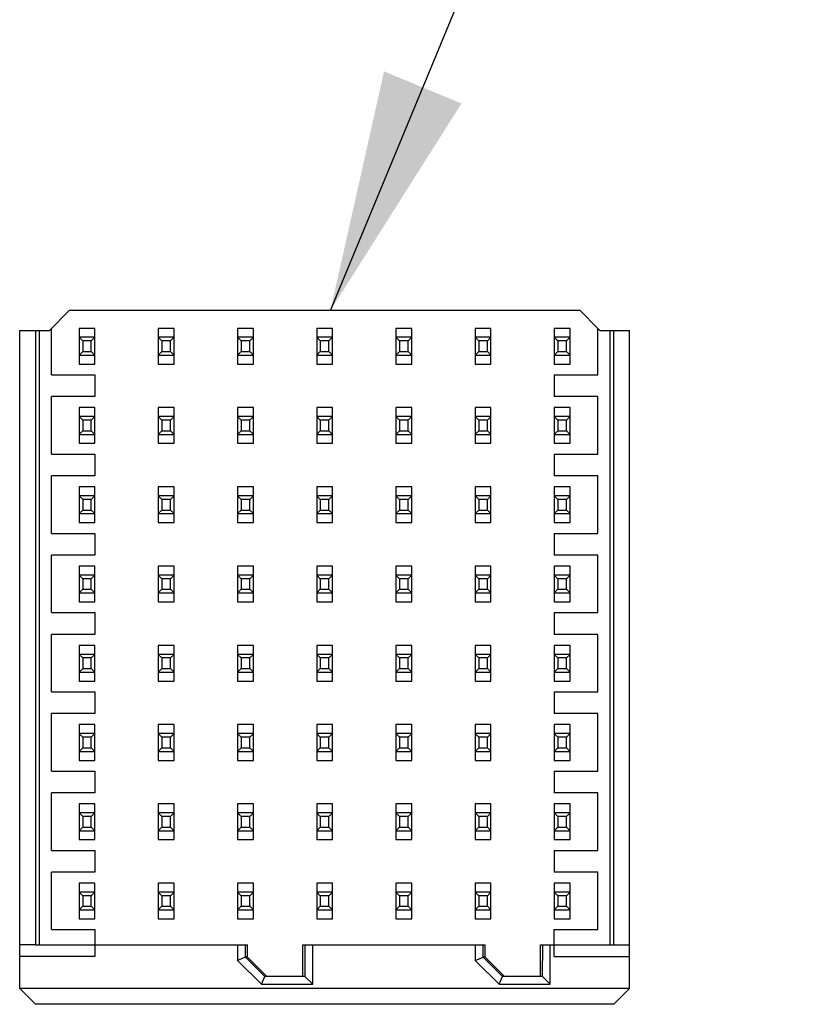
# Model space of a CAD drawing. Header units: inches. Extents: x 0 to 34, y 0 to 22.
# Tile 5 of 59: x 11.372 to 11.96, y 6.079 to 6.812. Entities that reach past the tile are written whole.
import ezdxf

# ---------------------------------------------------------------- set-up
doc = ezdxf.new("R2010")
doc.units = ezdxf.units.IN
doc.header["$LTSCALE"] = 1.87
doc.header["$MEASUREMENT"] = 0
doc.layers.get('0').update_dxf_attribs({"linetype": 'CONTINUOUS'})
doc.layers.add('DETAIL', color=7, linetype='CONTINUOUS')
doc.styles.get("Standard").update_dxf_attribs({"font": 'txt', "width": 0.8})
doc.dimstyles.get("Standard").update_dxf_attribs({"dimtxt": 0.125, "dimasz": 0.18, "dimexe": 0.18, "dimexo": 0.0625, "dimgap": 0.09, "dimtad": 0, "dimtih": 1, "dimtoh": 1, "dimdec": 3, "dimzin": 4, "dimdsep": 46, "dimtxsty": 'STANDARD', "dimblk": '_FILLED', "dimblk1": '_FILLED', "dimblk2": '_FILLED', "dimcen": 0.09, "dimadec": 0, "dimazin": 0, "dimtol": 1, "dimtp": 0.01, "dimtm": 0.01, "dimtfac": 1, "dimtdec": 3, "dimtofl": 0, "dimtmove": 0, "dimatfit": 3, "dimldrblk": '_FILLED', "dimfxl": 1, "dimtolj": 1, "dimtzin": 4, "dimarcsym": 0})

# ---------------------------------------------------------------- blocks, each defined once
blk = doc.blocks.new('_FILLED')
at = {"color": 0, "linetype": 'BYBLOCK'}
blk.add_solid([(0, 0), (-1, 0.1736), (-1, -0.1736)], dxfattribs=at)

msp = doc.modelspace()

# ---------------------------------------------------------------- linework, layer by layer
at = {"color": 7, "linetype": 'CONTINUOUS'}
for p, q in [((11.40931, 6.59562), (11.39455, 6.58086)), ((11.79021, 6.59562), (11.40931, 6.59562)), ((11.80346, 6.58237), (11.79021, 6.59562)), ((11.3724, 6.09059), (11.3724, 6.58086)), ((11.3724, 6.58086), (11.39455, 6.58086)), ((11.38421, 6.58085), (11.38421, 6.12317)), ((11.38716, 6.12319), (11.38716, 6.58086)), ((11.39602, 6.54779), (11.39602, 6.58233)), ((11.41669, 6.58241), (11.41669, 6.55581)), ((11.4285, 6.58241), (11.41669, 6.58241)), ((11.4285, 6.55581), (11.4285, 6.58241)), ((11.47575, 6.58241), (11.47575, 6.55581)), ((11.48756, 6.58241), (11.47575, 6.58241)), ((11.48756, 6.55581), (11.48756, 6.58241)), ((11.5348, 6.58241), (11.5348, 6.55581)), ((11.54661, 6.58241), (11.5348, 6.58241)), ((11.54661, 6.55581), (11.54661, 6.58241)), ((11.59386, 6.58241), (11.59386, 6.55581)), ((11.60567, 6.58241), (11.59386, 6.58241)), ((11.60567, 6.55581), (11.60567, 6.58241)), ((11.65291, 6.58241), (11.65291, 6.55581)), ((11.66472, 6.58241), (11.65291, 6.58241)), ((11.66472, 6.55581), (11.66472, 6.58241)), ((11.71197, 6.58241), (11.71197, 6.55581)), ((11.72378, 6.58241), (11.71197, 6.58241)), ((11.72378, 6.55581), (11.72378, 6.58241)), ((11.77102, 6.58241), (11.77102, 6.55581)), ((11.78283, 6.58241), (11.77102, 6.58241)), ((11.78283, 6.55581), (11.78283, 6.58241)), ((11.8035, 6.54779), (11.8035, 6.58233)), ((11.80498, 6.58086), (11.8035, 6.58233)), ((11.80498, 6.58086), (11.82712, 6.58086)), ((11.81236, 6.58086), (11.81236, 6.12318)), ((11.81531, 6.12318), (11.81531, 6.58086)), ((11.82712, 6.09059), (11.82712, 6.58086)), ((11.41939, 6.57306), (11.41669, 6.57576)), ((11.4285, 6.57576), (11.41669, 6.57576)), ((11.41939, 6.57306), (11.41939, 6.56517)), ((11.42581, 6.57306), (11.41939, 6.57306)), ((11.4285, 6.57576), (11.42581, 6.57306)), ((11.42581, 6.56517), (11.42581, 6.57306)), ((11.47844, 6.57306), (11.47575, 6.57576)), ((11.48756, 6.57576), (11.47575, 6.57576)), ((11.47844, 6.57306), (11.47844, 6.56517)), ((11.48486, 6.57306), (11.47844, 6.57306)), ((11.48756, 6.57576), (11.48486, 6.57306)), ((11.48486, 6.56517), (11.48486, 6.57306)), ((11.5375, 6.57306), (11.5348, 6.57576)), ((11.54661, 6.57576), (11.5348, 6.57576)), ((11.5375, 6.57306), (11.5375, 6.56517)), ((11.54392, 6.57306), (11.5375, 6.57306)), ((11.54661, 6.57576), (11.54392, 6.57306)), ((11.54392, 6.56517), (11.54392, 6.57306)), ((11.59655, 6.57306), (11.59386, 6.57576)), ((11.60567, 6.57576), (11.59386, 6.57576)), ((11.59655, 6.57306), (11.59655, 6.56517)), ((11.60297, 6.57306), (11.59655, 6.57306)), ((11.60567, 6.57576), (11.60297, 6.57306)), ((11.60297, 6.56517), (11.60297, 6.57306)), ((11.65561, 6.57306), (11.65291, 6.57576)), ((11.66472, 6.57576), (11.65291, 6.57576)), ((11.65561, 6.57306), (11.65561, 6.56517)), ((11.66203, 6.57306), (11.65561, 6.57306)), ((11.66472, 6.57576), (11.66203, 6.57306)), ((11.66203, 6.56517), (11.66203, 6.57306)), ((11.71466, 6.57306), (11.71197, 6.57576)), ((11.72378, 6.57576), (11.71197, 6.57576)), ((11.71466, 6.57306), (11.71466, 6.56517)), ((11.72108, 6.57306), (11.71466, 6.57306)), ((11.72378, 6.57576), (11.72108, 6.57306)), ((11.72108, 6.56517), (11.72108, 6.57306)), ((11.77372, 6.57306), (11.77102, 6.57576)), ((11.78283, 6.57576), (11.77102, 6.57576)), ((11.77372, 6.57306), (11.77372, 6.56517)), ((11.78014, 6.57306), (11.77372, 6.57306)), ((11.78283, 6.57576), (11.78014, 6.57306)), ((11.78014, 6.56517), (11.78014, 6.57306)), ((11.41669, 6.56247), (11.41939, 6.56517)), ((11.41669, 6.56247), (11.4285, 6.56247)), ((11.41939, 6.56517), (11.42581, 6.56517)), ((11.42581, 6.56517), (11.4285, 6.56247)), ((11.47575, 6.56247), (11.47844, 6.56517)), ((11.47575, 6.56247), (11.48756, 6.56247)), ((11.47844, 6.56517), (11.48486, 6.56517)), ((11.48486, 6.56517), (11.48756, 6.56247)), ((11.5348, 6.56247), (11.5375, 6.56517)), ((11.5348, 6.56247), (11.54661, 6.56247)), ((11.5375, 6.56517), (11.54392, 6.56517)), ((11.54392, 6.56517), (11.54661, 6.56247)), ((11.59386, 6.56247), (11.59655, 6.56517)), ((11.59386, 6.56247), (11.60567, 6.56247)), ((11.59655, 6.56517), (11.60297, 6.56517)), ((11.60297, 6.56517), (11.60567, 6.56247)), ((11.65291, 6.56247), (11.65561, 6.56517)), ((11.65291, 6.56247), (11.66472, 6.56247)), ((11.65561, 6.56517), (11.66203, 6.56517)), ((11.66203, 6.56517), (11.66472, 6.56247)), ((11.71197, 6.56247), (11.71466, 6.56517)), ((11.71197, 6.56247), (11.72378, 6.56247)), ((11.71466, 6.56517), (11.72108, 6.56517)), ((11.72108, 6.56517), (11.72378, 6.56247)), ((11.77102, 6.56247), (11.77372, 6.56517)), ((11.77102, 6.56247), (11.78283, 6.56247)), ((11.77372, 6.56517), (11.78014, 6.56517)), ((11.78014, 6.56517), (11.78283, 6.56247)), ((11.41669, 6.55581), (11.4285, 6.55581)), ((11.47575, 6.55581), (11.48756, 6.55581)), ((11.5348, 6.55581), (11.54661, 6.55581)), ((11.59386, 6.55581), (11.60567, 6.55581)), ((11.65291, 6.55581), (11.66472, 6.55581)), ((11.71197, 6.55581), (11.72378, 6.55581)), ((11.77102, 6.55581), (11.78283, 6.55581)), ((11.39602, 6.54779), (11.4285, 6.54779)), ((11.4285, 6.54779), (11.4285, 6.53155)), ((11.77102, 6.54779), (11.77102, 6.53155)), ((11.77102, 6.54779), (11.8035, 6.54779)), ((11.39602, 6.48873), (11.39602, 6.53155)), ((11.4285, 6.53155), (11.39602, 6.53155)), ((11.8035, 6.53155), (11.77102, 6.53155)), ((11.8035, 6.48873), (11.8035, 6.53155)), ((11.41669, 6.52336), (11.41669, 6.49675)), ((11.4285, 6.52336), (11.41669, 6.52336)), ((11.4285, 6.49675), (11.4285, 6.52336)), ((11.47575, 6.52336), (11.47575, 6.49675)), ((11.48756, 6.52336), (11.47575, 6.52336)), ((11.48756, 6.49675), (11.48756, 6.52336)), ((11.5348, 6.52336), (11.5348, 6.49675)), ((11.54661, 6.52336), (11.5348, 6.52336)), ((11.54661, 6.49675), (11.54661, 6.52336)), ((11.59386, 6.52336), (11.59386, 6.49675)), ((11.60567, 6.52336), (11.59386, 6.52336)), ((11.60567, 6.49675), (11.60567, 6.52336)), ((11.65291, 6.52336), (11.65291, 6.49675)), ((11.66472, 6.52336), (11.65291, 6.52336)), ((11.66472, 6.49675), (11.66472, 6.52336)), ((11.71197, 6.52336), (11.71197, 6.49675)), ((11.72378, 6.52336), (11.71197, 6.52336)), ((11.72378, 6.49675), (11.72378, 6.52336)), ((11.77102, 6.52336), (11.77102, 6.49675)), ((11.78283, 6.52336), (11.77102, 6.52336)), ((11.78283, 6.49675), (11.78283, 6.52336)), ((11.41939, 6.514), (11.41669, 6.5167)), ((11.4285, 6.5167), (11.41669, 6.5167)), ((11.4285, 6.5167), (11.42581, 6.514)), ((11.47844, 6.514), (11.47575, 6.5167)), ((11.48756, 6.5167), (11.47575, 6.5167)), ((11.48756, 6.5167), (11.48486, 6.514)), ((11.5375, 6.514), (11.5348, 6.5167)), ((11.54661, 6.5167), (11.5348, 6.5167)), ((11.54661, 6.5167), (11.54392, 6.514)), ((11.59655, 6.514), (11.59386, 6.5167)), ((11.60567, 6.5167), (11.59386, 6.5167)), ((11.60567, 6.5167), (11.60297, 6.514)), ((11.65561, 6.514), (11.65291, 6.5167)), ((11.66472, 6.5167), (11.65291, 6.5167)), ((11.66472, 6.5167), (11.66203, 6.514)), ((11.71466, 6.514), (11.71197, 6.5167)), ((11.72378, 6.5167), (11.71197, 6.5167)), ((11.72378, 6.5167), (11.72108, 6.514)), ((11.77372, 6.514), (11.77102, 6.5167)), ((11.78283, 6.5167), (11.77102, 6.5167)), ((11.78283, 6.5167), (11.78014, 6.514)), ((11.41939, 6.514), (11.41939, 6.50611)), ((11.42581, 6.514), (11.41939, 6.514)), ((11.42581, 6.50611), (11.42581, 6.514)), ((11.47844, 6.514), (11.47844, 6.50611)), ((11.48486, 6.514), (11.47844, 6.514)), ((11.48486, 6.50611), (11.48486, 6.514)), ((11.5375, 6.514), (11.5375, 6.50611)), ((11.54392, 6.514), (11.5375, 6.514)), ((11.54392, 6.50611), (11.54392, 6.514)), ((11.59655, 6.514), (11.59655, 6.50611)), ((11.60297, 6.514), (11.59655, 6.514)), ((11.60297, 6.50611), (11.60297, 6.514)), ((11.65561, 6.514), (11.65561, 6.50611)), ((11.66203, 6.514), (11.65561, 6.514)), ((11.66203, 6.50611), (11.66203, 6.514)), ((11.71466, 6.514), (11.71466, 6.50611)), ((11.72108, 6.514), (11.71466, 6.514)), ((11.72108, 6.50611), (11.72108, 6.514)), ((11.77372, 6.514), (11.77372, 6.50611)), ((11.78014, 6.514), (11.77372, 6.514)), ((11.78014, 6.50611), (11.78014, 6.514)), ((11.41669, 6.50341), (11.41939, 6.50611)), ((11.41669, 6.50341), (11.4285, 6.50341)), ((11.41939, 6.50611), (11.42581, 6.50611)), ((11.42581, 6.50611), (11.4285, 6.50341)), ((11.47575, 6.50341), (11.47844, 6.50611)), ((11.47575, 6.50341), (11.48756, 6.50341)), ((11.47844, 6.50611), (11.48486, 6.50611)), ((11.48486, 6.50611), (11.48756, 6.50341)), ((11.5348, 6.50341), (11.5375, 6.50611)), ((11.5348, 6.50341), (11.54661, 6.50341)), ((11.5375, 6.50611), (11.54392, 6.50611)), ((11.54392, 6.50611), (11.54661, 6.50341)), ((11.59386, 6.50341), (11.59655, 6.50611)), ((11.59386, 6.50341), (11.60567, 6.50341)), ((11.59655, 6.50611), (11.60297, 6.50611)), ((11.60297, 6.50611), (11.60567, 6.50341)), ((11.65291, 6.50341), (11.65561, 6.50611)), ((11.65291, 6.50341), (11.66472, 6.50341)), ((11.65561, 6.50611), (11.66203, 6.50611)), ((11.66203, 6.50611), (11.66472, 6.50341)), ((11.71197, 6.50341), (11.71466, 6.50611)), ((11.71197, 6.50341), (11.72378, 6.50341)), ((11.71466, 6.50611), (11.72108, 6.50611)), ((11.72108, 6.50611), (11.72378, 6.50341)), ((11.77102, 6.50341), (11.77372, 6.50611)), ((11.77102, 6.50341), (11.78283, 6.50341)), ((11.77372, 6.50611), (11.78014, 6.50611)), ((11.78014, 6.50611), (11.78283, 6.50341)), ((11.41669, 6.49675), (11.4285, 6.49675)), ((11.47575, 6.49675), (11.48756, 6.49675)), ((11.5348, 6.49675), (11.54661, 6.49675)), ((11.59386, 6.49675), (11.60567, 6.49675)), ((11.65291, 6.49675), (11.66472, 6.49675)), ((11.71197, 6.49675), (11.72378, 6.49675)), ((11.77102, 6.49675), (11.78283, 6.49675)), ((11.39602, 6.48873), (11.4285, 6.48873)), ((11.4285, 6.48873), (11.4285, 6.47249)), ((11.77102, 6.48873), (11.77102, 6.47249)), ((11.77102, 6.48873), (11.8035, 6.48873)), ((11.39602, 6.42968), (11.39602, 6.47249)), ((11.4285, 6.47249), (11.39602, 6.47249)), ((11.8035, 6.47249), (11.77102, 6.47249)), ((11.8035, 6.42968), (11.8035, 6.47249)), ((11.41669, 6.4643), (11.41669, 6.4377)), ((11.4285, 6.4643), (11.41669, 6.4643)), ((11.4285, 6.4377), (11.4285, 6.4643)), ((11.47575, 6.4643), (11.47575, 6.4377)), ((11.48756, 6.4643), (11.47575, 6.4643)), ((11.48756, 6.4377), (11.48756, 6.4643)), ((11.5348, 6.4643), (11.5348, 6.4377)), ((11.54661, 6.4643), (11.5348, 6.4643)), ((11.54661, 6.4377), (11.54661, 6.4643)), ((11.59386, 6.4643), (11.59386, 6.4377)), ((11.60567, 6.4643), (11.59386, 6.4643)), ((11.60567, 6.4377), (11.60567, 6.4643)), ((11.65291, 6.4643), (11.65291, 6.4377)), ((11.66472, 6.4643), (11.65291, 6.4643)), ((11.66472, 6.4377), (11.66472, 6.4643)), ((11.71197, 6.4643), (11.71197, 6.4377)), ((11.72378, 6.4643), (11.71197, 6.4643)), ((11.72378, 6.4377), (11.72378, 6.4643)), ((11.77102, 6.4643), (11.77102, 6.4377)), ((11.78283, 6.4643), (11.77102, 6.4643)), ((11.78283, 6.4377), (11.78283, 6.4643)), ((11.41939, 6.45495), (11.41669, 6.45765)), ((11.4285, 6.45765), (11.41669, 6.45765)), ((11.4285, 6.45765), (11.42581, 6.45495)), ((11.47844, 6.45495), (11.47575, 6.45765)), ((11.48756, 6.45765), (11.47575, 6.45765)), ((11.48756, 6.45765), (11.48486, 6.45495)), ((11.5375, 6.45495), (11.5348, 6.45765)), ((11.54661, 6.45765), (11.5348, 6.45765)), ((11.54661, 6.45765), (11.54392, 6.45495)), ((11.59655, 6.45495), (11.59386, 6.45765)), ((11.60567, 6.45765), (11.59386, 6.45765)), ((11.60567, 6.45765), (11.60297, 6.45495)), ((11.65561, 6.45495), (11.65291, 6.45765)), ((11.66472, 6.45765), (11.65291, 6.45765)), ((11.66472, 6.45765), (11.66203, 6.45495)), ((11.71466, 6.45495), (11.71197, 6.45765)), ((11.72378, 6.45765), (11.71197, 6.45765)), ((11.72378, 6.45765), (11.72108, 6.45495)), ((11.77372, 6.45495), (11.77102, 6.45765)), ((11.78283, 6.45765), (11.77102, 6.45765)), ((11.78283, 6.45765), (11.78014, 6.45495)), ((11.41939, 6.45495), (11.41939, 6.44706)), ((11.42581, 6.45495), (11.41939, 6.45495)), ((11.42581, 6.44706), (11.42581, 6.45495)), ((11.47844, 6.45495), (11.47844, 6.44706)), ((11.48486, 6.45495), (11.47844, 6.45495)), ((11.48486, 6.44706), (11.48486, 6.45495)), ((11.5375, 6.45495), (11.5375, 6.44706)), ((11.54392, 6.45495), (11.5375, 6.45495)), ((11.54392, 6.44706), (11.54392, 6.45495)), ((11.59655, 6.45495), (11.59655, 6.44706)), ((11.60297, 6.45495), (11.59655, 6.45495)), ((11.60297, 6.44706), (11.60297, 6.45495)), ((11.65561, 6.45495), (11.65561, 6.44706)), ((11.66203, 6.45495), (11.65561, 6.45495)), ((11.66203, 6.44706), (11.66203, 6.45495)), ((11.71466, 6.45495), (11.71466, 6.44706)), ((11.72108, 6.45495), (11.71466, 6.45495)), ((11.72108, 6.44706), (11.72108, 6.45495)), ((11.77372, 6.45495), (11.77372, 6.44706)), ((11.78014, 6.45495), (11.77372, 6.45495)), ((11.78014, 6.44706), (11.78014, 6.45495)), ((11.41669, 6.44436), (11.41939, 6.44706)), ((11.41669, 6.44436), (11.4285, 6.44436)), ((11.41939, 6.44706), (11.42581, 6.44706)), ((11.42581, 6.44706), (11.4285, 6.44436)), ((11.47575, 6.44436), (11.47844, 6.44706)), ((11.47575, 6.44436), (11.48756, 6.44436)), ((11.47844, 6.44706), (11.48486, 6.44706)), ((11.48486, 6.44706), (11.48756, 6.44436)), ((11.5348, 6.44436), (11.5375, 6.44706)), ((11.5348, 6.44436), (11.54661, 6.44436)), ((11.5375, 6.44706), (11.54392, 6.44706)), ((11.54392, 6.44706), (11.54661, 6.44436)), ((11.59386, 6.44436), (11.59655, 6.44706)), ((11.59386, 6.44436), (11.60567, 6.44436)), ((11.59655, 6.44706), (11.60297, 6.44706)), ((11.60297, 6.44706), (11.60567, 6.44436)), ((11.65291, 6.44436), (11.65561, 6.44706)), ((11.65291, 6.44436), (11.66472, 6.44436)), ((11.65561, 6.44706), (11.66203, 6.44706)), ((11.66203, 6.44706), (11.66472, 6.44436)), ((11.71197, 6.44436), (11.71466, 6.44706)), ((11.71197, 6.44436), (11.72378, 6.44436)), ((11.71466, 6.44706), (11.72108, 6.44706)), ((11.72108, 6.44706), (11.72378, 6.44436)), ((11.77102, 6.44436), (11.77372, 6.44706)), ((11.77102, 6.44436), (11.78283, 6.44436)), ((11.77372, 6.44706), (11.78014, 6.44706)), ((11.78014, 6.44706), (11.78283, 6.44436)), ((11.41669, 6.4377), (11.4285, 6.4377)), ((11.47575, 6.4377), (11.48756, 6.4377)), ((11.5348, 6.4377), (11.54661, 6.4377)), ((11.59386, 6.4377), (11.60567, 6.4377)), ((11.65291, 6.4377), (11.66472, 6.4377)), ((11.71197, 6.4377), (11.72378, 6.4377)), ((11.77102, 6.4377), (11.78283, 6.4377)), ((11.39602, 6.42968), (11.4285, 6.42968)), ((11.4285, 6.42968), (11.4285, 6.41344)), ((11.77102, 6.42968), (11.77102, 6.41344)), ((11.77102, 6.42968), (11.8035, 6.42968)), ((11.39602, 6.37062), (11.39602, 6.41344)), ((11.4285, 6.41344), (11.39602, 6.41344)), ((11.8035, 6.41344), (11.77102, 6.41344)), ((11.8035, 6.37062), (11.8035, 6.41344)), ((11.41669, 6.40525), (11.41669, 6.37864)), ((11.4285, 6.40525), (11.41669, 6.40525)), ((11.4285, 6.37864), (11.4285, 6.40525)), ((11.47575, 6.40525), (11.47575, 6.37864)), ((11.48756, 6.40525), (11.47575, 6.40525)), ((11.48756, 6.37864), (11.48756, 6.40525)), ((11.5348, 6.40525), (11.5348, 6.37864)), ((11.54661, 6.40525), (11.5348, 6.40525)), ((11.54661, 6.37864), (11.54661, 6.40525)), ((11.59386, 6.40525), (11.59386, 6.37864)), ((11.60567, 6.40525), (11.59386, 6.40525)), ((11.60567, 6.37864), (11.60567, 6.40525)), ((11.65291, 6.40525), (11.65291, 6.37864)), ((11.66472, 6.40525), (11.65291, 6.40525)), ((11.66472, 6.37864), (11.66472, 6.40525)), ((11.71197, 6.40525), (11.71197, 6.37864)), ((11.72378, 6.40525), (11.71197, 6.40525)), ((11.72378, 6.37864), (11.72378, 6.40525)), ((11.77102, 6.40525), (11.77102, 6.37864)), ((11.78283, 6.40525), (11.77102, 6.40525)), ((11.78283, 6.37864), (11.78283, 6.40525)), ((11.41939, 6.39589), (11.41669, 6.39859)), ((11.4285, 6.39859), (11.41669, 6.39859)), ((11.4285, 6.39859), (11.42581, 6.39589)), ((11.47844, 6.39589), (11.47575, 6.39859)), ((11.48756, 6.39859), (11.47575, 6.39859)), ((11.48756, 6.39859), (11.48486, 6.39589)), ((11.5375, 6.39589), (11.5348, 6.39859)), ((11.54661, 6.39859), (11.5348, 6.39859)), ((11.54661, 6.39859), (11.54392, 6.39589)), ((11.59655, 6.39589), (11.59386, 6.39859)), ((11.60567, 6.39859), (11.59386, 6.39859)), ((11.60567, 6.39859), (11.60297, 6.39589)), ((11.65561, 6.39589), (11.65291, 6.39859)), ((11.66472, 6.39859), (11.65291, 6.39859)), ((11.66472, 6.39859), (11.66203, 6.39589)), ((11.71466, 6.39589), (11.71197, 6.39859)), ((11.72378, 6.39859), (11.71197, 6.39859)), ((11.72378, 6.39859), (11.72108, 6.39589)), ((11.77372, 6.39589), (11.77102, 6.39859)), ((11.78283, 6.39859), (11.77102, 6.39859)), ((11.78283, 6.39859), (11.78014, 6.39589)), ((11.41939, 6.39589), (11.41939, 6.388)), ((11.42581, 6.39589), (11.41939, 6.39589)), ((11.42581, 6.388), (11.42581, 6.39589)), ((11.47844, 6.39589), (11.47844, 6.388)), ((11.48486, 6.39589), (11.47844, 6.39589)), ((11.48486, 6.388), (11.48486, 6.39589)), ((11.5375, 6.39589), (11.5375, 6.388)), ((11.54392, 6.39589), (11.5375, 6.39589)), ((11.54392, 6.388), (11.54392, 6.39589)), ((11.59655, 6.39589), (11.59655, 6.388)), ((11.60297, 6.39589), (11.59655, 6.39589)), ((11.60297, 6.388), (11.60297, 6.39589)), ((11.65561, 6.39589), (11.65561, 6.388)), ((11.66203, 6.39589), (11.65561, 6.39589)), ((11.66203, 6.388), (11.66203, 6.39589)), ((11.71466, 6.39589), (11.71466, 6.388)), ((11.72108, 6.39589), (11.71466, 6.39589)), ((11.72108, 6.388), (11.72108, 6.39589)), ((11.77372, 6.39589), (11.77372, 6.388)), ((11.78014, 6.39589), (11.77372, 6.39589)), ((11.78014, 6.388), (11.78014, 6.39589)), ((11.41669, 6.3853), (11.41939, 6.388)), ((11.41669, 6.3853), (11.4285, 6.3853)), ((11.41939, 6.388), (11.42581, 6.388)), ((11.42581, 6.388), (11.4285, 6.3853)), ((11.47575, 6.3853), (11.47844, 6.388)), ((11.47575, 6.3853), (11.48756, 6.3853)), ((11.47844, 6.388), (11.48486, 6.388)), ((11.48486, 6.388), (11.48756, 6.3853)), ((11.5348, 6.3853), (11.5375, 6.388)), ((11.5348, 6.3853), (11.54661, 6.3853)), ((11.5375, 6.388), (11.54392, 6.388)), ((11.54392, 6.388), (11.54661, 6.3853)), ((11.59386, 6.3853), (11.59655, 6.388)), ((11.59386, 6.3853), (11.60567, 6.3853)), ((11.59655, 6.388), (11.60297, 6.388)), ((11.60297, 6.388), (11.60567, 6.3853)), ((11.65291, 6.3853), (11.65561, 6.388)), ((11.65291, 6.3853), (11.66472, 6.3853)), ((11.65561, 6.388), (11.66203, 6.388)), ((11.66203, 6.388), (11.66472, 6.3853)), ((11.71197, 6.3853), (11.71466, 6.388)), ((11.71197, 6.3853), (11.72378, 6.3853)), ((11.71466, 6.388), (11.72108, 6.388)), ((11.72108, 6.388), (11.72378, 6.3853)), ((11.77102, 6.3853), (11.77372, 6.388)), ((11.77102, 6.3853), (11.78283, 6.3853)), ((11.77372, 6.388), (11.78014, 6.388)), ((11.78014, 6.388), (11.78283, 6.3853)), ((11.41669, 6.37864), (11.4285, 6.37864)), ((11.47575, 6.37864), (11.48756, 6.37864)), ((11.5348, 6.37864), (11.54661, 6.37864)), ((11.59386, 6.37864), (11.60567, 6.37864)), ((11.65291, 6.37864), (11.66472, 6.37864)), ((11.71197, 6.37864), (11.72378, 6.37864)), ((11.77102, 6.37864), (11.78283, 6.37864)), ((11.39602, 6.37062), (11.4285, 6.37062)), ((11.4285, 6.37062), (11.4285, 6.35438)), ((11.77102, 6.37062), (11.77102, 6.35438)), ((11.77102, 6.37062), (11.8035, 6.37062)), ((11.39602, 6.31157), (11.39602, 6.35438)), ((11.4285, 6.35438), (11.39602, 6.35438)), ((11.8035, 6.35438), (11.77102, 6.35438)), ((11.8035, 6.31157), (11.8035, 6.35438)), ((11.41669, 6.34619), (11.41669, 6.31959)), ((11.4285, 6.34619), (11.41669, 6.34619)), ((11.4285, 6.31959), (11.4285, 6.34619)), ((11.47575, 6.34619), (11.47575, 6.31959)), ((11.48756, 6.34619), (11.47575, 6.34619)), ((11.48756, 6.31959), (11.48756, 6.34619)), ((11.5348, 6.34619), (11.5348, 6.31959)), ((11.54661, 6.34619), (11.5348, 6.34619)), ((11.54661, 6.31959), (11.54661, 6.34619)), ((11.59386, 6.34619), (11.59386, 6.31959)), ((11.60567, 6.34619), (11.59386, 6.34619)), ((11.60567, 6.31959), (11.60567, 6.34619)), ((11.65291, 6.34619), (11.65291, 6.31959)), ((11.66472, 6.34619), (11.65291, 6.34619)), ((11.66472, 6.31959), (11.66472, 6.34619)), ((11.71197, 6.34619), (11.71197, 6.31959)), ((11.72378, 6.34619), (11.71197, 6.34619)), ((11.72378, 6.31959), (11.72378, 6.34619)), ((11.77102, 6.34619), (11.77102, 6.31959)), ((11.78283, 6.34619), (11.77102, 6.34619)), ((11.78283, 6.31959), (11.78283, 6.34619)), ((11.41939, 6.33684), (11.41669, 6.33953)), ((11.4285, 6.33953), (11.41669, 6.33953)), ((11.4285, 6.33953), (11.42581, 6.33684)), ((11.47844, 6.33684), (11.47575, 6.33953)), ((11.48756, 6.33953), (11.47575, 6.33953)), ((11.48756, 6.33953), (11.48486, 6.33684)), ((11.5375, 6.33684), (11.5348, 6.33953)), ((11.54661, 6.33953), (11.5348, 6.33953)), ((11.54661, 6.33953), (11.54392, 6.33684)), ((11.59655, 6.33684), (11.59386, 6.33953)), ((11.60567, 6.33953), (11.59386, 6.33953)), ((11.60567, 6.33953), (11.60297, 6.33684)), ((11.65561, 6.33684), (11.65291, 6.33953)), ((11.66472, 6.33953), (11.65291, 6.33953)), ((11.66472, 6.33953), (11.66203, 6.33684)), ((11.71466, 6.33684), (11.71197, 6.33953)), ((11.72378, 6.33953), (11.71197, 6.33953)), ((11.72378, 6.33953), (11.72108, 6.33684)), ((11.77372, 6.33684), (11.77102, 6.33953)), ((11.78283, 6.33953), (11.77102, 6.33953)), ((11.78283, 6.33953), (11.78014, 6.33684)), ((11.41939, 6.33684), (11.41939, 6.32894)), ((11.42581, 6.33684), (11.41939, 6.33684)), ((11.42581, 6.32894), (11.42581, 6.33684)), ((11.47844, 6.33684), (11.47844, 6.32894)), ((11.48486, 6.33684), (11.47844, 6.33684)), ((11.48486, 6.32894), (11.48486, 6.33684)), ((11.5375, 6.33684), (11.5375, 6.32894)), ((11.54392, 6.33684), (11.5375, 6.33684)), ((11.54392, 6.32894), (11.54392, 6.33684)), ((11.59655, 6.33684), (11.59655, 6.32894)), ((11.60297, 6.33684), (11.59655, 6.33684)), ((11.60297, 6.32894), (11.60297, 6.33684)), ((11.65561, 6.33684), (11.65561, 6.32894)), ((11.66203, 6.33684), (11.65561, 6.33684)), ((11.66203, 6.32894), (11.66203, 6.33684)), ((11.71466, 6.33684), (11.71466, 6.32894)), ((11.72108, 6.33684), (11.71466, 6.33684)), ((11.72108, 6.32894), (11.72108, 6.33684)), ((11.77372, 6.33684), (11.77372, 6.32894)), ((11.78014, 6.33684), (11.77372, 6.33684)), ((11.78014, 6.32894), (11.78014, 6.33684)), ((11.41669, 6.32625), (11.41939, 6.32894)), ((11.41669, 6.32625), (11.4285, 6.32625)), ((11.41939, 6.32894), (11.42581, 6.32894)), ((11.42581, 6.32894), (11.4285, 6.32625)), ((11.47575, 6.32625), (11.47844, 6.32894)), ((11.47575, 6.32625), (11.48756, 6.32625)), ((11.47844, 6.32894), (11.48486, 6.32894)), ((11.48486, 6.32894), (11.48756, 6.32625)), ((11.5348, 6.32625), (11.5375, 6.32894)), ((11.5348, 6.32625), (11.54661, 6.32625)), ((11.5375, 6.32894), (11.54392, 6.32894)), ((11.54392, 6.32894), (11.54661, 6.32625)), ((11.59386, 6.32625), (11.59655, 6.32894)), ((11.59386, 6.32625), (11.60567, 6.32625)), ((11.59655, 6.32894), (11.60297, 6.32894)), ((11.60297, 6.32894), (11.60567, 6.32625)), ((11.65291, 6.32625), (11.65561, 6.32894)), ((11.65291, 6.32625), (11.66472, 6.32625)), ((11.65561, 6.32894), (11.66203, 6.32894)), ((11.66203, 6.32894), (11.66472, 6.32625)), ((11.71197, 6.32625), (11.71466, 6.32894)), ((11.71197, 6.32625), (11.72378, 6.32625)), ((11.71466, 6.32894), (11.72108, 6.32894)), ((11.72108, 6.32894), (11.72378, 6.32625)), ((11.77102, 6.32625), (11.77372, 6.32894)), ((11.77102, 6.32625), (11.78283, 6.32625)), ((11.77372, 6.32894), (11.78014, 6.32894)), ((11.78014, 6.32894), (11.78283, 6.32625)), ((11.41669, 6.31959), (11.4285, 6.31959)), ((11.47575, 6.31959), (11.48756, 6.31959)), ((11.5348, 6.31959), (11.54661, 6.31959)), ((11.59386, 6.31959), (11.60567, 6.31959)), ((11.65291, 6.31959), (11.66472, 6.31959)), ((11.71197, 6.31959), (11.72378, 6.31959)), ((11.77102, 6.31959), (11.78283, 6.31959)), ((11.39602, 6.31157), (11.4285, 6.31157)), ((11.4285, 6.31157), (11.4285, 6.29533)), ((11.77102, 6.31157), (11.77102, 6.29533)), ((11.77102, 6.31157), (11.8035, 6.31157)), ((11.39602, 6.25251), (11.39602, 6.29533)), ((11.4285, 6.29533), (11.39602, 6.29533)), ((11.8035, 6.29533), (11.77102, 6.29533)), ((11.8035, 6.25251), (11.8035, 6.29533)), ((11.41669, 6.28714), (11.41669, 6.26053)), ((11.4285, 6.28714), (11.41669, 6.28714)), ((11.4285, 6.26053), (11.4285, 6.28714)), ((11.47575, 6.28714), (11.47575, 6.26053)), ((11.48756, 6.28714), (11.47575, 6.28714)), ((11.48756, 6.26053), (11.48756, 6.28714)), ((11.5348, 6.28714), (11.5348, 6.26053)), ((11.54661, 6.28714), (11.5348, 6.28714)), ((11.54661, 6.26053), (11.54661, 6.28714)), ((11.59386, 6.28714), (11.59386, 6.26053)), ((11.60567, 6.28714), (11.59386, 6.28714)), ((11.60567, 6.26053), (11.60567, 6.28714)), ((11.65291, 6.28714), (11.65291, 6.26053)), ((11.66472, 6.28714), (11.65291, 6.28714)), ((11.66472, 6.26053), (11.66472, 6.28714)), ((11.71197, 6.28714), (11.71197, 6.26053)), ((11.72378, 6.28714), (11.71197, 6.28714)), ((11.72378, 6.26053), (11.72378, 6.28714)), ((11.77102, 6.28714), (11.77102, 6.26053)), ((11.78283, 6.28714), (11.77102, 6.28714)), ((11.78283, 6.26053), (11.78283, 6.28714)), ((11.41939, 6.27778), (11.41669, 6.28048)), ((11.4285, 6.28048), (11.41669, 6.28048)), ((11.4285, 6.28048), (11.42581, 6.27778)), ((11.47844, 6.27778), (11.47575, 6.28048)), ((11.48756, 6.28048), (11.47575, 6.28048)), ((11.48756, 6.28048), (11.48486, 6.27778)), ((11.5375, 6.27778), (11.5348, 6.28048)), ((11.54661, 6.28048), (11.5348, 6.28048)), ((11.54661, 6.28048), (11.54392, 6.27778)), ((11.59655, 6.27778), (11.59386, 6.28048)), ((11.60567, 6.28048), (11.59386, 6.28048)), ((11.60567, 6.28048), (11.60297, 6.27778)), ((11.65561, 6.27778), (11.65291, 6.28048)), ((11.66472, 6.28048), (11.65291, 6.28048)), ((11.66472, 6.28048), (11.66203, 6.27778)), ((11.71466, 6.27778), (11.71197, 6.28048)), ((11.72378, 6.28048), (11.71197, 6.28048)), ((11.72378, 6.28048), (11.72108, 6.27778)), ((11.77372, 6.27778), (11.77102, 6.28048)), ((11.78283, 6.28048), (11.77102, 6.28048)), ((11.78283, 6.28048), (11.78014, 6.27778)), ((11.41939, 6.27778), (11.41939, 6.26989)), ((11.42581, 6.27778), (11.41939, 6.27778)), ((11.42581, 6.26989), (11.42581, 6.27778)), ((11.47844, 6.27778), (11.47844, 6.26989)), ((11.48486, 6.27778), (11.47844, 6.27778)), ((11.48486, 6.26989), (11.48486, 6.27778)), ((11.5375, 6.27778), (11.5375, 6.26989)), ((11.54392, 6.27778), (11.5375, 6.27778)), ((11.54392, 6.26989), (11.54392, 6.27778)), ((11.59655, 6.27778), (11.59655, 6.26989)), ((11.60297, 6.27778), (11.59655, 6.27778)), ((11.60297, 6.26989), (11.60297, 6.27778)), ((11.65561, 6.27778), (11.65561, 6.26989)), ((11.66203, 6.27778), (11.65561, 6.27778)), ((11.66203, 6.26989), (11.66203, 6.27778)), ((11.71466, 6.27778), (11.71466, 6.26989)), ((11.72108, 6.27778), (11.71466, 6.27778)), ((11.72108, 6.26989), (11.72108, 6.27778)), ((11.77372, 6.27778), (11.77372, 6.26989)), ((11.78014, 6.27778), (11.77372, 6.27778)), ((11.78014, 6.26989), (11.78014, 6.27778)), ((11.41669, 6.26719), (11.41939, 6.26989)), ((11.41669, 6.26719), (11.4285, 6.26719)), ((11.41939, 6.26989), (11.42581, 6.26989)), ((11.42581, 6.26989), (11.4285, 6.26719)), ((11.47575, 6.26719), (11.47844, 6.26989)), ((11.47575, 6.26719), (11.48756, 6.26719)), ((11.47844, 6.26989), (11.48486, 6.26989)), ((11.48486, 6.26989), (11.48756, 6.26719)), ((11.5348, 6.26719), (11.5375, 6.26989)), ((11.5348, 6.26719), (11.54661, 6.26719)), ((11.5375, 6.26989), (11.54392, 6.26989)), ((11.54392, 6.26989), (11.54661, 6.26719)), ((11.59386, 6.26719), (11.59655, 6.26989)), ((11.59386, 6.26719), (11.60567, 6.26719)), ((11.59655, 6.26989), (11.60297, 6.26989)), ((11.60297, 6.26989), (11.60567, 6.26719)), ((11.65291, 6.26719), (11.65561, 6.26989)), ((11.65291, 6.26719), (11.66472, 6.26719)), ((11.65561, 6.26989), (11.66203, 6.26989)), ((11.66203, 6.26989), (11.66472, 6.26719)), ((11.71197, 6.26719), (11.71466, 6.26989)), ((11.71197, 6.26719), (11.72378, 6.26719)), ((11.71466, 6.26989), (11.72108, 6.26989)), ((11.72108, 6.26989), (11.72378, 6.26719)), ((11.77102, 6.26719), (11.77372, 6.26989)), ((11.77102, 6.26719), (11.78283, 6.26719)), ((11.77372, 6.26989), (11.78014, 6.26989)), ((11.78014, 6.26989), (11.78283, 6.26719)), ((11.41669, 6.26053), (11.4285, 6.26053)), ((11.47575, 6.26053), (11.48756, 6.26053)), ((11.5348, 6.26053), (11.54661, 6.26053)), ((11.59386, 6.26053), (11.60567, 6.26053)), ((11.65291, 6.26053), (11.66472, 6.26053)), ((11.71197, 6.26053), (11.72378, 6.26053)), ((11.77102, 6.26053), (11.78283, 6.26053)), ((11.39602, 6.25251), (11.4285, 6.25251)), ((11.4285, 6.25251), (11.4285, 6.23627)), ((11.77102, 6.25251), (11.77102, 6.23627)), ((11.77102, 6.25251), (11.8035, 6.25251)), ((11.39602, 6.19345), (11.39602, 6.23627)), ((11.4285, 6.23627), (11.39602, 6.23627)), ((11.8035, 6.23627), (11.77102, 6.23627)), ((11.8035, 6.19345), (11.8035, 6.23627)), ((11.41669, 6.22808), (11.41669, 6.20148)), ((11.4285, 6.22808), (11.41669, 6.22808)), ((11.41939, 6.21873), (11.41669, 6.22142)), ((11.4285, 6.22142), (11.41669, 6.22142)), ((11.4285, 6.22142), (11.42581, 6.21873)), ((11.4285, 6.20148), (11.4285, 6.22808)), ((11.47575, 6.22808), (11.47575, 6.20148)), ((11.48756, 6.22808), (11.47575, 6.22808)), ((11.47844, 6.21873), (11.47575, 6.22142)), ((11.48756, 6.22142), (11.47575, 6.22142)), ((11.48756, 6.22142), (11.48486, 6.21873)), ((11.48756, 6.20148), (11.48756, 6.22808)), ((11.5348, 6.22808), (11.5348, 6.20148)), ((11.54661, 6.22808), (11.5348, 6.22808)), ((11.5375, 6.21873), (11.5348, 6.22142)), ((11.54661, 6.22142), (11.5348, 6.22142)), ((11.54661, 6.22142), (11.54392, 6.21873)), ((11.54661, 6.20148), (11.54661, 6.22808)), ((11.59386, 6.22808), (11.59386, 6.20148)), ((11.60567, 6.22808), (11.59386, 6.22808)), ((11.59655, 6.21873), (11.59386, 6.22142)), ((11.60567, 6.22142), (11.59386, 6.22142)), ((11.60567, 6.22142), (11.60297, 6.21873)), ((11.60567, 6.20148), (11.60567, 6.22808)), ((11.65291, 6.22808), (11.65291, 6.20148)), ((11.66472, 6.22808), (11.65291, 6.22808)), ((11.65561, 6.21873), (11.65291, 6.22142)), ((11.66472, 6.22142), (11.65291, 6.22142)), ((11.66472, 6.22142), (11.66203, 6.21873)), ((11.66472, 6.20148), (11.66472, 6.22808)), ((11.71197, 6.22808), (11.71197, 6.20148)), ((11.72378, 6.22808), (11.71197, 6.22808)), ((11.71466, 6.21873), (11.71197, 6.22142)), ((11.72378, 6.22142), (11.71197, 6.22142)), ((11.72378, 6.22142), (11.72108, 6.21873)), ((11.72378, 6.20148), (11.72378, 6.22808)), ((11.77102, 6.22808), (11.77102, 6.20148)), ((11.78283, 6.22808), (11.77102, 6.22808)), ((11.77372, 6.21873), (11.77102, 6.22142)), ((11.78283, 6.22142), (11.77102, 6.22142)), ((11.78283, 6.22142), (11.78014, 6.21873)), ((11.78283, 6.20148), (11.78283, 6.22808)), ((11.41939, 6.21873), (11.41939, 6.21083)), ((11.42581, 6.21873), (11.41939, 6.21873)), ((11.42581, 6.21083), (11.42581, 6.21873)), ((11.47844, 6.21873), (11.47844, 6.21083)), ((11.48486, 6.21873), (11.47844, 6.21873)), ((11.48486, 6.21083), (11.48486, 6.21873)), ((11.5375, 6.21873), (11.5375, 6.21083)), ((11.54392, 6.21873), (11.5375, 6.21873)), ((11.54392, 6.21083), (11.54392, 6.21873)), ((11.59655, 6.21873), (11.59655, 6.21083)), ((11.60297, 6.21873), (11.59655, 6.21873)), ((11.60297, 6.21083), (11.60297, 6.21873)), ((11.65561, 6.21873), (11.65561, 6.21083)), ((11.66203, 6.21873), (11.65561, 6.21873)), ((11.66203, 6.21083), (11.66203, 6.21873)), ((11.71466, 6.21873), (11.71466, 6.21083)), ((11.72108, 6.21873), (11.71466, 6.21873)), ((11.72108, 6.21083), (11.72108, 6.21873)), ((11.77372, 6.21873), (11.77372, 6.21083)), ((11.78014, 6.21873), (11.77372, 6.21873)), ((11.78014, 6.21083), (11.78014, 6.21873)), ((11.41669, 6.20814), (11.41939, 6.21083)), ((11.41669, 6.20814), (11.4285, 6.20814)), ((11.41939, 6.21083), (11.42581, 6.21083)), ((11.42581, 6.21083), (11.4285, 6.20814)), ((11.47575, 6.20814), (11.47844, 6.21083)), ((11.47575, 6.20814), (11.48756, 6.20814)), ((11.47844, 6.21083), (11.48486, 6.21083)), ((11.48486, 6.21083), (11.48756, 6.20814)), ((11.5348, 6.20814), (11.5375, 6.21083)), ((11.5348, 6.20814), (11.54661, 6.20814)), ((11.5375, 6.21083), (11.54392, 6.21083)), ((11.54392, 6.21083), (11.54661, 6.20814)), ((11.59386, 6.20814), (11.59655, 6.21083)), ((11.59386, 6.20814), (11.60567, 6.20814)), ((11.59655, 6.21083), (11.60297, 6.21083)), ((11.60297, 6.21083), (11.60567, 6.20814)), ((11.65291, 6.20814), (11.65561, 6.21083)), ((11.65291, 6.20814), (11.66472, 6.20814)), ((11.65561, 6.21083), (11.66203, 6.21083)), ((11.66203, 6.21083), (11.66472, 6.20814)), ((11.71197, 6.20814), (11.71466, 6.21083)), ((11.71197, 6.20814), (11.72378, 6.20814)), ((11.71466, 6.21083), (11.72108, 6.21083)), ((11.72108, 6.21083), (11.72378, 6.20814)), ((11.77102, 6.20814), (11.77372, 6.21083)), ((11.77102, 6.20814), (11.78283, 6.20814)), ((11.77372, 6.21083), (11.78014, 6.21083)), ((11.78014, 6.21083), (11.78283, 6.20814)), ((11.41669, 6.20148), (11.4285, 6.20148)), ((11.47575, 6.20148), (11.48756, 6.20148)), ((11.5348, 6.20148), (11.54661, 6.20148)), ((11.59386, 6.20148), (11.60567, 6.20148)), ((11.65291, 6.20148), (11.66472, 6.20148)), ((11.71197, 6.20148), (11.72378, 6.20148)), ((11.77102, 6.20148), (11.78283, 6.20148)), ((11.39602, 6.19345), (11.4285, 6.19345)), ((11.4285, 6.19345), (11.4285, 6.17721)), ((11.77102, 6.19345), (11.77102, 6.17721)), ((11.77102, 6.19345), (11.8035, 6.19345)), ((11.39602, 6.1344), (11.39602, 6.17721)), ((11.4285, 6.17721), (11.39602, 6.17721)), ((11.8035, 6.17721), (11.77102, 6.17721)), ((11.8035, 6.1344), (11.8035, 6.17721)), ((11.41669, 6.16903), (11.41669, 6.14242)), ((11.4285, 6.16903), (11.41669, 6.16903)), ((11.41939, 6.15967), (11.41669, 6.16237)), ((11.4285, 6.16237), (11.41669, 6.16237)), ((11.4285, 6.16237), (11.42581, 6.15967)), ((11.4285, 6.14242), (11.4285, 6.16903)), ((11.47575, 6.16903), (11.47575, 6.14242)), ((11.48756, 6.16903), (11.47575, 6.16903)), ((11.47844, 6.15967), (11.47575, 6.16237)), ((11.48756, 6.16237), (11.47575, 6.16237)), ((11.48756, 6.16237), (11.48486, 6.15967)), ((11.48756, 6.14242), (11.48756, 6.16903)), ((11.5348, 6.16903), (11.5348, 6.14242)), ((11.54661, 6.16903), (11.5348, 6.16903)), ((11.5375, 6.15967), (11.5348, 6.16237)), ((11.54661, 6.16237), (11.5348, 6.16237)), ((11.54661, 6.16237), (11.54392, 6.15967)), ((11.54661, 6.14242), (11.54661, 6.16903)), ((11.59386, 6.16903), (11.59386, 6.14242)), ((11.60567, 6.16903), (11.59386, 6.16903)), ((11.59655, 6.15967), (11.59386, 6.16237)), ((11.60567, 6.16237), (11.59386, 6.16237)), ((11.60567, 6.16237), (11.60297, 6.15967)), ((11.60567, 6.14242), (11.60567, 6.16903)), ((11.65291, 6.16903), (11.65291, 6.14242)), ((11.66472, 6.16903), (11.65291, 6.16903)), ((11.65561, 6.15967), (11.65291, 6.16237)), ((11.66472, 6.16237), (11.65291, 6.16237)), ((11.66472, 6.16237), (11.66203, 6.15967)), ((11.66472, 6.14242), (11.66472, 6.16903)), ((11.71197, 6.16903), (11.71197, 6.14242)), ((11.72378, 6.16903), (11.71197, 6.16903)), ((11.71466, 6.15967), (11.71197, 6.16237)), ((11.72378, 6.16237), (11.71197, 6.16237)), ((11.72378, 6.16237), (11.72108, 6.15967)), ((11.72378, 6.14242), (11.72378, 6.16903)), ((11.77102, 6.16903), (11.77102, 6.14242)), ((11.78283, 6.16903), (11.77102, 6.16903)), ((11.77372, 6.15967), (11.77102, 6.16237)), ((11.78283, 6.16237), (11.77102, 6.16237)), ((11.78283, 6.16237), (11.78014, 6.15967)), ((11.78283, 6.14242), (11.78283, 6.16903)), ((11.41939, 6.15967), (11.41939, 6.15178)), ((11.42581, 6.15967), (11.41939, 6.15967)), ((11.42581, 6.15178), (11.42581, 6.15967)), ((11.47844, 6.15967), (11.47844, 6.15178)), ((11.48486, 6.15967), (11.47844, 6.15967)), ((11.48486, 6.15178), (11.48486, 6.15967)), ((11.5375, 6.15967), (11.5375, 6.15178)), ((11.54392, 6.15967), (11.5375, 6.15967)), ((11.54392, 6.15178), (11.54392, 6.15967)), ((11.59655, 6.15967), (11.59655, 6.15178)), ((11.60297, 6.15967), (11.59655, 6.15967)), ((11.60297, 6.15178), (11.60297, 6.15967)), ((11.65561, 6.15967), (11.65561, 6.15178)), ((11.66203, 6.15967), (11.65561, 6.15967)), ((11.66203, 6.15178), (11.66203, 6.15967)), ((11.71466, 6.15967), (11.71466, 6.15178)), ((11.72108, 6.15967), (11.71466, 6.15967)), ((11.72108, 6.15178), (11.72108, 6.15967)), ((11.77372, 6.15967), (11.77372, 6.15178)), ((11.78014, 6.15967), (11.77372, 6.15967)), ((11.78014, 6.15178), (11.78014, 6.15967)), ((11.41669, 6.14908), (11.41939, 6.15178)), ((11.41669, 6.14908), (11.4285, 6.14908)), ((11.41939, 6.15178), (11.42581, 6.15178)), ((11.42581, 6.15178), (11.4285, 6.14908)), ((11.47575, 6.14908), (11.47844, 6.15178)), ((11.47575, 6.14908), (11.48756, 6.14908)), ((11.47844, 6.15178), (11.48486, 6.15178)), ((11.48486, 6.15178), (11.48756, 6.14908)), ((11.5348, 6.14908), (11.5375, 6.15178)), ((11.5348, 6.14908), (11.54661, 6.14908)), ((11.5375, 6.15178), (11.54392, 6.15178)), ((11.54392, 6.15178), (11.54661, 6.14908)), ((11.59386, 6.14908), (11.59655, 6.15178)), ((11.59386, 6.14908), (11.60567, 6.14908)), ((11.59655, 6.15178), (11.60297, 6.15178)), ((11.60297, 6.15178), (11.60567, 6.14908)), ((11.65291, 6.14908), (11.65561, 6.15178)), ((11.65291, 6.14908), (11.66472, 6.14908)), ((11.65561, 6.15178), (11.66203, 6.15178)), ((11.66203, 6.15178), (11.66472, 6.14908)), ((11.71197, 6.14908), (11.71466, 6.15178)), ((11.71197, 6.14908), (11.72378, 6.14908)), ((11.71466, 6.15178), (11.72108, 6.15178)), ((11.72108, 6.15178), (11.72378, 6.14908)), ((11.77102, 6.14908), (11.77372, 6.15178)), ((11.77102, 6.14908), (11.78283, 6.14908)), ((11.77372, 6.15178), (11.78014, 6.15178)), ((11.78014, 6.15178), (11.78283, 6.14908)), ((11.41669, 6.14242), (11.4285, 6.14242)), ((11.47575, 6.14242), (11.48756, 6.14242)), ((11.5348, 6.14242), (11.54661, 6.14242)), ((11.59386, 6.14242), (11.60567, 6.14242)), ((11.65291, 6.14242), (11.66472, 6.14242)), ((11.71197, 6.14242), (11.72378, 6.14242)), ((11.77102, 6.14242), (11.78283, 6.14242)), ((11.39602, 6.1344), (11.4285, 6.1344)), ((11.4285, 6.1344), (11.4285, 6.11435)), ((11.77102, 6.11435), (11.77102, 6.1344)), ((11.77102, 6.1344), (11.8035, 6.1344)), ((11.38421, 6.12318), (11.3724, 6.12318)), ((11.38421, 6.12317), (11.38716, 6.12319)), ((11.38716, 6.12318), (11.54218, 6.12318)), ((11.53485, 6.12318), (11.53485, 6.11154)), ((11.54079, 6.11399), (11.54078, 6.12318)), ((11.54218, 6.11397), (11.54218, 6.12318)), ((11.58355, 6.09959), (11.5835, 6.12314)), ((11.58352, 6.12318), (11.71935, 6.12318)), ((11.58493, 6.12318), (11.58492, 6.09958)), ((11.59086, 6.09367), (11.59087, 6.12318)), ((11.71201, 6.12318), (11.71202, 6.11154)), ((11.71795, 6.11399), (11.71795, 6.12318)), ((11.71935, 6.11397), (11.71935, 6.12318)), ((11.76071, 6.09959), (11.76066, 6.12317)), ((11.76069, 6.12318), (11.82712, 6.12318)), ((11.7621, 6.12318), (11.76208, 6.09958)), ((11.76802, 6.09367), (11.76804, 6.12318)), ((11.4285, 6.11435), (11.3724, 6.11435)), ((11.54078, 6.11398), (11.53485, 6.11154)), ((11.53485, 6.11154), (11.55273, 6.09367)), ((11.5552, 6.09957), (11.54078, 6.11398)), ((11.54218, 6.11397), (11.54079, 6.11397)), ((11.54219, 6.11396), (11.55663, 6.09953)), ((11.71202, 6.11154), (11.71795, 6.11399)), ((11.71202, 6.11154), (11.72989, 6.09367)), ((11.73237, 6.09957), (11.71794, 6.11398)), ((11.71935, 6.11397), (11.71795, 6.11397)), ((11.71936, 6.11396), (11.7338, 6.09953)), ((11.77102, 6.11435), (11.82712, 6.11435)), ((11.55273, 6.09367), (11.5552, 6.09957)), ((11.58494, 6.09956), (11.5552, 6.09956)), ((11.59086, 6.09367), (11.58494, 6.09956)), ((11.72989, 6.09367), (11.73237, 6.09957)), ((11.76211, 6.09956), (11.73236, 6.09956)), ((11.76802, 6.09367), (11.76211, 6.09956)), ((11.38421, 6.07878), (11.3724, 6.09059)), ((11.82712, 6.09059), (11.3724, 6.09059)), ((11.55273, 6.09367), (11.59086, 6.09367)), ((11.72989, 6.09367), (11.76802, 6.09367)), ((11.82712, 6.09059), (11.81531, 6.07878)), ((11.81531, 6.07878), (11.38421, 6.07878))]:
    msp.add_line(p, q, dxfattribs=at)

# ---------------------------------------------------------------- leaders
at = {"layer": 'DETAIL', "color": 2, "linetype": 'CONTINUOUS'}
msp.add_leader([(11.60406, 6.59562), (12.3922, 8.49816), (12.5722, 8.49816)], dimstyle='STANDARD', override={"dimtad": 0}, dxfattribs=at)

doc.saveas('drawing.dxf')
